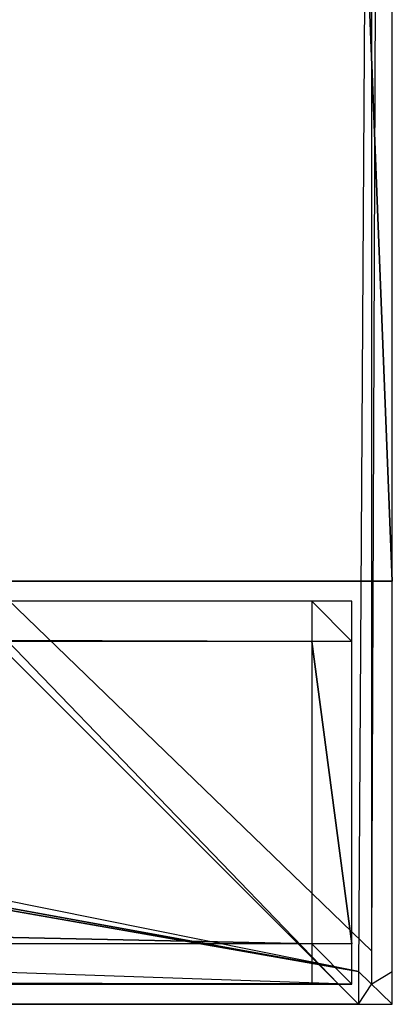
# Model space of a CAD drawing. Extents: x 0 to 1.4, y -0.5 to 0.
# Tile 32 of 39: x 1.3815 to 1.4, y -0.5 to -0.4511. Entities that reach past the tile are written whole.
import ezdxf

# ---------------------------------------------------------------- set-up
doc = ezdxf.new("R2010")
doc.units = 0
for name, color, linetype in [('L16_KORPUS_LEGATO_SE_X_190__Y_4', 7, 'CONTINUOUS'), ('L27_PLATTE_LEGATO_N_B13300__0__', 7, 'CONTINUOUS'), ('L28_FRONT_LEGATO_S2S2_X_3400__Y', 7, 'CONTINUOUS'), ('L6_FRONT_LEGATO_S2S2_X_1400__Y_', 7, 'CONTINUOUS')]:
    doc.layers.add(name, color=color, linetype=linetype)

msp = doc.modelspace()

# ---------------------------------------------------------------- linework, layer by layer
at = {"layer": 'L16_KORPUS_LEGATO_SE_X_190__Y_4', "color": 8}
for points, invisible_edges in [([(1.4, -0.479, 0.51), (1.381, 0, 0.51), (1.381, -0.479, 0.51), (1.4, -0.479, 0.51)], 13), ([(1.381, 0, 0.51), (1.4, -0.479, 0.51), (1.4, 0, 0.51), (1.381, 0, 0.51)], 14), ([(1.381, 0), (1.4, -0.479), (1.381, -0.479), (1.381, 0)], 13), ([(1.4, -0.479), (1.381, 0), (1.4, 0), (1.4, -0.479)], 14), ([(1.4, 0), (1.4, -0.479, 0.51), (1.4, -0.479), (1.4, 0)], 13), ([(1.4, -0.479, 0.51), (1.4, 0), (1.4, 0, 0.51), (1.4, -0.479, 0.51)], 14), ([(1.4, -0.479, 0.51), (1.381, -0.479), (1.4, -0.479), (1.4, -0.479, 0.51)], 13), ([(1.381, -0.479), (1.4, -0.479, 0.51), (1.381, -0.479, 0.51), (1.381, -0.479)], 14)]:
    msp.add_3dface(points, dxfattribs=dict(at, invisible_edges=invisible_edges))
at = {"layer": 'L27_PLATTE_LEGATO_N_B13300__0__', "color": 8}
for points, invisible_edges in [([(0.440764, -0.23853, 0.55), (1.398322, -0.498375, 0.55), (0.442538, -0.220523, 0.55), (0.440764, -0.23853, 0.55)], 15), ([(0.442538, -0.220523, 0.55), (1.398322, -0.498375, 0.55), (1.398322, -0.220523, 0.55), (0.442538, -0.220523, 0.55)], 15), ([(1.351959, -0.450334, 0.513069), (1.398987, -0.220523, 0.542564), (1.398987, -0.497362, 0.542564), (1.351959, -0.450334, 0.513069)], 14), ([(1.398322, -0.498375, 0.55), (1.4, -0.220523, 0.55), (1.398322, -0.220523, 0.55), (1.398322, -0.498375, 0.55)], 13), ([(1.4, -0.220523, 0.55), (1.398322, -0.498375, 0.55), (1.4, -0.498375, 0.55), (1.4, -0.220523, 0.55)], 14), ([(1.4, -0.220523, 0.5432), (1.398987, -0.497362, 0.542564), (1.398987, -0.220523, 0.542564), (1.4, -0.220523, 0.5432)], 13), ([(1.398987, -0.497362, 0.542564), (1.4, -0.220523, 0.5432), (1.4, -0.498375, 0.5432), (1.398987, -0.497362, 0.542564)], 14), ([(1.4, -0.220523, 0.548361), (1.4, -0.498375, 0.55), (1.4, -0.498375, 0.548361), (1.4, -0.220523, 0.548361)], 13), ([(1.4, -0.498375, 0.55), (1.4, -0.220523, 0.548361), (1.4, -0.220523, 0.55), (1.4, -0.498375, 0.55)], 14), ([(1.4, -0.220523, 0.5432), (1.4, -0.498375, 0.544378), (1.4, -0.498375, 0.5432), (1.4, -0.220523, 0.5432)], 13), ([(1.4, -0.498375, 0.544378), (1.4, -0.220523, 0.5432), (1.4, -0.220523, 0.544378), (1.4, -0.498375, 0.544378)], 14), ([(1.4, -0.220523, 0.544378), (1.4, -0.498375, 0.548361), (1.4, -0.498375, 0.544378), (1.4, -0.220523, 0.544378)], 13), ([(1.4, -0.498375, 0.548361), (1.4, -0.220523, 0.544378), (1.4, -0.220523, 0.548361), (1.4, -0.498375, 0.548361)], 14), ([(0.435512, -0.255846, 0.55), (1.398322, -0.498375, 0.55), (0.440764, -0.23853, 0.55), (0.435512, -0.255846, 0.55)], 15), ([(0.426982, -0.271804, 0.55), (1.398322, -0.498375, 0.55), (0.435512, -0.255846, 0.55), (0.426982, -0.271804, 0.55)], 15), ([(0.415503, -0.285792, 0.55), (1.398322, -0.498375, 0.55), (0.426982, -0.271804, 0.55), (0.415503, -0.285792, 0.55)], 15), ([(0.401515, -0.297271, 0.55), (1.398322, -0.498375, 0.55), (0.415503, -0.285792, 0.55), (0.401515, -0.297271, 0.55)], 15), ([(0.385557, -0.305801, 0.55), (1.398322, -0.498375, 0.55), (0.401515, -0.297271, 0.55), (0.385557, -0.305801, 0.55)], 13), ([(0.368241, -0.311054, 0.55), (1.398322, -0.498375, 0.55), (0.385557, -0.305801, 0.55), (0.368241, -0.311054, 0.55)], 10), ([(0.332226, -0.311054, 0.55), (0.00192, -0.498375, 0.55), (1.398322, -0.498375, 0.55), (0.332226, -0.311054, 0.55)], 10), ([(0.332226, -0.311054, 0.55), (1.398322, -0.498375, 0.55), (0.350233, -0.312827, 0.55), (0.332226, -0.311054, 0.55)], 10), ([(0.350233, -0.312827, 0.55), (1.398322, -0.498375, 0.55), (0.368241, -0.311054, 0.55), (0.350233, -0.312827, 0.55)], 13), ([(1.398987, -0.497362, 0.542564), (1.351959, -0.451959, 0.513069), (1.351959, -0.450334, 0.513069), (1.398987, -0.497362, 0.542564)], 13), ([(0.049961, -0.451959, 0.513069), (1.397308, -0.498987, 0.542564), (0.002934, -0.498987, 0.542564), (0.049961, -0.451959, 0.513069)], 13), ([(1.397308, -0.498987, 0.542564), (0.049961, -0.451959, 0.513069), (1.350281, -0.451959, 0.513069), (1.397308, -0.498987, 0.542564)], 14), ([(1.351959, -0.451959, 0.513069), (1.397308, -0.498987, 0.542564), (1.350281, -0.451959, 0.513069), (1.351959, -0.451959, 0.513069)], 13), ([(1.397308, -0.498987, 0.542564), (1.351959, -0.451959, 0.513069), (1.398987, -0.498987, 0.542564), (1.397308, -0.498987, 0.542564)], 14), ([(1.351959, -0.451959, 0.513069), (1.398987, -0.497362, 0.542564), (1.398987, -0.498987, 0.542564), (1.351959, -0.451959, 0.513069)], 14), ([(1.4, -0.498375, 0.5432), (1.398987, -0.498987, 0.542564), (1.398987, -0.497362, 0.542564), (1.4, -0.498375, 0.5432)], 13), ([(1.398322, -0.5, 0.55), (0.00192, -0.498375, 0.55), (0.00192, -0.5, 0.55), (1.398322, -0.5, 0.55)], 13), ([(0.00192, -0.498375, 0.55), (1.398322, -0.5, 0.55), (1.398322, -0.498375, 0.55), (0.00192, -0.498375, 0.55)], 14), ([(1.4, -0.5, 0.55), (1.398322, -0.498375, 0.55), (1.398322, -0.5, 0.55), (1.4, -0.5, 0.55)], 13), ([(1.398322, -0.498375, 0.55), (1.4, -0.5, 0.55), (1.4, -0.498375, 0.55), (1.398322, -0.498375, 0.55)], 14), ([(1.398987, -0.498987, 0.542564), (1.4, -0.498375, 0.5432), (1.4, -0.5, 0.5432), (1.398987, -0.498987, 0.542564)], 14), ([(1.4, -0.498375, 0.548361), (1.4, -0.5, 0.55), (1.4, -0.5, 0.548361), (1.4, -0.498375, 0.548361)], 13), ([(1.4, -0.5, 0.55), (1.4, -0.498375, 0.548361), (1.4, -0.498375, 0.55), (1.4, -0.5, 0.55)], 14), ([(1.4, -0.498375, 0.544378), (1.4, -0.5, 0.548361), (1.4, -0.5, 0.544378), (1.4, -0.498375, 0.544378)], 13), ([(1.4, -0.5, 0.548361), (1.4, -0.498375, 0.544378), (1.4, -0.498375, 0.548361), (1.4, -0.5, 0.548361)], 14), ([(1.4, -0.498375, 0.5432), (1.4, -0.5, 0.544378), (1.4, -0.5, 0.5432), (1.4, -0.498375, 0.5432)], 13), ([(1.4, -0.5, 0.544378), (1.4, -0.498375, 0.5432), (1.4, -0.498375, 0.544378), (1.4, -0.5, 0.544378)], 14), ([(0.002934, -0.498987, 0.542564), (1.398322, -0.5, 0.5432), (0.00192, -0.5, 0.5432), (0.002934, -0.498987, 0.542564)], 13), ([(1.398322, -0.5, 0.5432), (0.002934, -0.498987, 0.542564), (1.397308, -0.498987, 0.542564), (1.398322, -0.5, 0.5432)], 14), ([(1.398987, -0.498987, 0.542564), (1.398322, -0.5, 0.5432), (1.397308, -0.498987, 0.542564), (1.398987, -0.498987, 0.542564)], 13), ([(1.398322, -0.5, 0.5432), (1.398987, -0.498987, 0.542564), (1.4, -0.5, 0.5432), (1.398322, -0.5, 0.5432)], 14), ([(1.398322, -0.5, 0.548361), (0.00192, -0.5, 0.544378), (1.398322, -0.5, 0.544378), (1.398322, -0.5, 0.548361)], 13), ([(0.00192, -0.5, 0.544378), (1.398322, -0.5, 0.548361), (0.00192, -0.5, 0.548361), (0.00192, -0.5, 0.544378)], 14), ([(1.398322, -0.5, 0.55), (0.00192, -0.5, 0.548361), (1.398322, -0.5, 0.548361), (1.398322, -0.5, 0.55)], 13), ([(0.00192, -0.5, 0.548361), (1.398322, -0.5, 0.55), (0.00192, -0.5, 0.55), (0.00192, -0.5, 0.548361)], 14), ([(1.398322, -0.5, 0.544378), (0.00192, -0.5, 0.5432), (1.398322, -0.5, 0.5432), (1.398322, -0.5, 0.544378)], 13), ([(0.00192, -0.5, 0.5432), (1.398322, -0.5, 0.544378), (0.00192, -0.5, 0.544378), (0.00192, -0.5, 0.5432)], 14), ([(1.4, -0.5, 0.548361), (1.398322, -0.5, 0.544378), (1.4, -0.5, 0.544378), (1.4, -0.5, 0.548361)], 13), ([(1.398322, -0.5, 0.544378), (1.4, -0.5, 0.548361), (1.398322, -0.5, 0.548361), (1.398322, -0.5, 0.544378)], 14), ([(1.4, -0.5, 0.544378), (1.398322, -0.5, 0.5432), (1.4, -0.5, 0.5432), (1.4, -0.5, 0.544378)], 13), ([(1.398322, -0.5, 0.5432), (1.4, -0.5, 0.544378), (1.398322, -0.5, 0.544378), (1.398322, -0.5, 0.5432)], 14), ([(1.4, -0.5, 0.55), (1.398322, -0.5, 0.548361), (1.4, -0.5, 0.548361), (1.4, -0.5, 0.55)], 13), ([(1.398322, -0.5, 0.548361), (1.4, -0.5, 0.55), (1.398322, -0.5, 0.55), (1.398322, -0.5, 0.548361)], 14)]:
    msp.add_3dface(points, dxfattribs=dict(at, invisible_edges=invisible_edges))
at = {"layer": 'L28_FRONT_LEGATO_S2S2_X_3400__Y', "color": 8}
for points, invisible_edges in [([(1.396, -0.482, 0.34), (0.704, -0.48, 0.34), (0.704, -0.482, 0.34), (1.396, -0.482, 0.34)], 13), ([(0.704, -0.48, 0.34), (1.396, -0.482, 0.34), (1.396, -0.48, 0.34), (0.704, -0.48, 0.34)], 14), ([(0.704, -0.48), (1.396, -0.482), (0.704, -0.482), (0.704, -0.48)], 13), ([(1.396, -0.482), (0.704, -0.48), (1.396, -0.48), (1.396, -0.482)], 14), ([(0.704, -0.48, 0.002), (1.396, -0.48, 0.338), (1.396, -0.48, 0.002), (0.704, -0.48, 0.002)], 13), ([(1.396, -0.48, 0.338), (0.704, -0.48, 0.002), (0.704, -0.48, 0.338), (1.396, -0.48, 0.338)], 14), ([(0.704, -0.48, 0.338), (1.396, -0.48, 0.34), (1.396, -0.48, 0.338), (0.704, -0.48, 0.338)], 13), ([(1.396, -0.48, 0.34), (0.704, -0.48, 0.338), (0.704, -0.48, 0.34), (1.396, -0.48, 0.34)], 14), ([(0.704, -0.48), (1.396, -0.48, 0.002), (1.396, -0.48), (0.704, -0.48)], 13), ([(1.396, -0.48, 0.002), (0.704, -0.48), (0.704, -0.48, 0.002), (1.396, -0.48, 0.002)], 14), ([(1.398, -0.482, 0.34), (1.396, -0.48, 0.34), (1.396, -0.482, 0.34), (1.398, -0.482, 0.34)], 13), ([(1.396, -0.48, 0.34), (1.398, -0.482, 0.34), (1.398, -0.48, 0.34), (1.396, -0.48, 0.34)], 14), ([(1.396, -0.48), (1.398, -0.482), (1.396, -0.482), (1.396, -0.48)], 13), ([(1.398, -0.482), (1.396, -0.48), (1.398, -0.48), (1.398, -0.482)], 14), ([(1.396, -0.48, 0.002), (1.398, -0.48, 0.338), (1.398, -0.48, 0.002), (1.396, -0.48, 0.002)], 13), ([(1.398, -0.48, 0.338), (1.396, -0.48, 0.002), (1.396, -0.48, 0.338), (1.398, -0.48, 0.338)], 14), ([(1.396, -0.48), (1.398, -0.48, 0.002), (1.398, -0.48), (1.396, -0.48)], 13), ([(1.398, -0.48, 0.002), (1.396, -0.48), (1.396, -0.48, 0.002), (1.398, -0.48, 0.002)], 14), ([(1.396, -0.48, 0.338), (1.398, -0.48, 0.34), (1.398, -0.48, 0.338), (1.396, -0.48, 0.338)], 13), ([(1.398, -0.48, 0.34), (1.396, -0.48, 0.338), (1.396, -0.48, 0.34), (1.398, -0.48, 0.34)], 14), ([(1.398, -0.48, 0.338), (1.398, -0.482, 0.34), (1.398, -0.482, 0.338), (1.398, -0.48, 0.338)], 13), ([(1.398, -0.482, 0.34), (1.398, -0.48, 0.338), (1.398, -0.48, 0.34), (1.398, -0.482, 0.34)], 14), ([(1.398, -0.48, 0.002), (1.398, -0.482, 0.338), (1.398, -0.482, 0.002), (1.398, -0.48, 0.002)], 13), ([(1.398, -0.482, 0.338), (1.398, -0.48, 0.002), (1.398, -0.48, 0.338), (1.398, -0.482, 0.338)], 14), ([(1.398, -0.48), (1.398, -0.482, 0.002), (1.398, -0.482), (1.398, -0.48)], 13), ([(1.398, -0.482, 0.002), (1.398, -0.48), (1.398, -0.48, 0.002), (1.398, -0.482, 0.002)], 14), ([(0.704, -0.482), (1.396, -0.497), (0.704, -0.497), (0.704, -0.482)], 13), ([(1.396, -0.497), (0.704, -0.482), (1.396, -0.482), (1.396, -0.497)], 14), ([(1.396, -0.497, 0.34), (0.704, -0.482, 0.34), (0.704, -0.497, 0.34), (1.396, -0.497, 0.34)], 13), ([(0.704, -0.482, 0.34), (1.396, -0.497, 0.34), (1.396, -0.482, 0.34), (0.704, -0.482, 0.34)], 14), ([(1.396, -0.482), (1.398, -0.497), (1.396, -0.497), (1.396, -0.482)], 13), ([(1.398, -0.497), (1.396, -0.482), (1.398, -0.482), (1.398, -0.497)], 14), ([(1.398, -0.497, 0.34), (1.396, -0.482, 0.34), (1.396, -0.497, 0.34), (1.398, -0.497, 0.34)], 13), ([(1.396, -0.482, 0.34), (1.398, -0.497, 0.34), (1.398, -0.482, 0.34), (1.396, -0.482, 0.34)], 14), ([(1.398, -0.482, 0.002), (1.398, -0.497, 0.338), (1.398, -0.497, 0.002), (1.398, -0.482, 0.002)], 13), ([(1.398, -0.497, 0.338), (1.398, -0.482, 0.002), (1.398, -0.482, 0.338), (1.398, -0.497, 0.338)], 14), ([(1.398, -0.482), (1.398, -0.497, 0.002), (1.398, -0.497), (1.398, -0.482)], 13), ([(1.398, -0.497, 0.002), (1.398, -0.482), (1.398, -0.482, 0.002), (1.398, -0.497, 0.002)], 14), ([(1.398, -0.482, 0.338), (1.398, -0.497, 0.34), (1.398, -0.497, 0.338), (1.398, -0.482, 0.338)], 13), ([(1.398, -0.497, 0.34), (1.398, -0.482, 0.338), (1.398, -0.482, 0.34), (1.398, -0.497, 0.34)], 14), ([(0.704, -0.497), (1.396, -0.499), (0.704, -0.499), (0.704, -0.497)], 13), ([(1.396, -0.499), (0.704, -0.497), (1.396, -0.497), (1.396, -0.499)], 14), ([(1.396, -0.499, 0.34), (0.704, -0.497, 0.34), (0.704, -0.499, 0.34), (1.396, -0.499, 0.34)], 13), ([(0.704, -0.497, 0.34), (1.396, -0.499, 0.34), (1.396, -0.497, 0.34), (0.704, -0.497, 0.34)], 14), ([(1.398, -0.499, 0.34), (1.396, -0.497, 0.34), (1.396, -0.499, 0.34), (1.398, -0.499, 0.34)], 13), ([(1.396, -0.497, 0.34), (1.398, -0.499, 0.34), (1.398, -0.497, 0.34), (1.396, -0.497, 0.34)], 14), ([(1.396, -0.497), (1.398, -0.499), (1.396, -0.499), (1.396, -0.497)], 13), ([(1.398, -0.499), (1.396, -0.497), (1.398, -0.497), (1.398, -0.499)], 14), ([(1.398, -0.497, 0.002), (1.398, -0.499, 0.338), (1.398, -0.499, 0.002), (1.398, -0.497, 0.002)], 13), ([(1.398, -0.499, 0.338), (1.398, -0.497, 0.002), (1.398, -0.497, 0.338), (1.398, -0.499, 0.338)], 14), ([(1.398, -0.497, 0.338), (1.398, -0.499, 0.34), (1.398, -0.499, 0.338), (1.398, -0.497, 0.338)], 13), ([(1.398, -0.499, 0.34), (1.398, -0.497, 0.338), (1.398, -0.497, 0.34), (1.398, -0.499, 0.34)], 14), ([(1.398, -0.497), (1.398, -0.499, 0.002), (1.398, -0.499), (1.398, -0.497)], 13), ([(1.398, -0.499, 0.002), (1.398, -0.497), (1.398, -0.497, 0.002), (1.398, -0.499, 0.002)], 14), ([(1.396, -0.499, 0.338), (0.704, -0.499, 0.002), (1.396, -0.499, 0.002), (1.396, -0.499, 0.338)], 13), ([(0.704, -0.499, 0.002), (1.396, -0.499, 0.338), (0.704, -0.499, 0.338), (0.704, -0.499, 0.002)], 14), ([(1.396, -0.499, 0.002), (0.704, -0.499), (1.396, -0.499), (1.396, -0.499, 0.002)], 13), ([(0.704, -0.499), (1.396, -0.499, 0.002), (0.704, -0.499, 0.002), (0.704, -0.499)], 14), ([(1.396, -0.499, 0.34), (0.704, -0.499, 0.338), (1.396, -0.499, 0.338), (1.396, -0.499, 0.34)], 13), ([(0.704, -0.499, 0.338), (1.396, -0.499, 0.34), (0.704, -0.499, 0.34), (0.704, -0.499, 0.338)], 14), ([(1.398, -0.499, 0.338), (1.396, -0.499, 0.002), (1.398, -0.499, 0.002), (1.398, -0.499, 0.338)], 13), ([(1.396, -0.499, 0.002), (1.398, -0.499, 0.338), (1.396, -0.499, 0.338), (1.396, -0.499, 0.002)], 14), ([(1.398, -0.499, 0.002), (1.396, -0.499), (1.398, -0.499), (1.398, -0.499, 0.002)], 13), ([(1.396, -0.499), (1.398, -0.499, 0.002), (1.396, -0.499, 0.002), (1.396, -0.499)], 14), ([(1.398, -0.499, 0.34), (1.396, -0.499, 0.338), (1.398, -0.499, 0.338), (1.398, -0.499, 0.34)], 13), ([(1.396, -0.499, 0.338), (1.398, -0.499, 0.34), (1.396, -0.499, 0.34), (1.396, -0.499, 0.338)], 14)]:
    msp.add_3dface(points, dxfattribs=dict(at, invisible_edges=invisible_edges))
at = {"layer": 'L6_FRONT_LEGATO_S2S2_X_1400__Y_', "color": 8}
for points, invisible_edges in [([(1.396, -0.482, 0.51), (0.704, -0.48, 0.51), (0.704, -0.482, 0.51), (1.396, -0.482, 0.51)], 13), ([(0.704, -0.48, 0.51), (1.396, -0.482, 0.51), (1.396, -0.48, 0.51), (0.704, -0.48, 0.51)], 14), ([(0.704, -0.48, 0.37), (1.396, -0.482, 0.37), (0.704, -0.482, 0.37), (0.704, -0.48, 0.37)], 13), ([(1.396, -0.482, 0.37), (0.704, -0.48, 0.37), (1.396, -0.48, 0.37), (1.396, -0.482, 0.37)], 14), ([(0.704, -0.48, 0.372), (1.396, -0.48, 0.508), (1.396, -0.48, 0.372), (0.704, -0.48, 0.372)], 13), ([(1.396, -0.48, 0.508), (0.704, -0.48, 0.372), (0.704, -0.48, 0.508), (1.396, -0.48, 0.508)], 14), ([(0.704, -0.48, 0.508), (1.396, -0.48, 0.51), (1.396, -0.48, 0.508), (0.704, -0.48, 0.508)], 13), ([(1.396, -0.48, 0.51), (0.704, -0.48, 0.508), (0.704, -0.48, 0.51), (1.396, -0.48, 0.51)], 14), ([(0.704, -0.48, 0.37), (1.396, -0.48, 0.372), (1.396, -0.48, 0.37), (0.704, -0.48, 0.37)], 13), ([(1.396, -0.48, 0.372), (0.704, -0.48, 0.37), (0.704, -0.48, 0.372), (1.396, -0.48, 0.372)], 14), ([(1.398, -0.482, 0.51), (1.396, -0.48, 0.51), (1.396, -0.482, 0.51), (1.398, -0.482, 0.51)], 13), ([(1.396, -0.48, 0.51), (1.398, -0.482, 0.51), (1.398, -0.48, 0.51), (1.396, -0.48, 0.51)], 14), ([(1.396, -0.48, 0.37), (1.398, -0.482, 0.37), (1.396, -0.482, 0.37), (1.396, -0.48, 0.37)], 13), ([(1.398, -0.482, 0.37), (1.396, -0.48, 0.37), (1.398, -0.48, 0.37), (1.398, -0.482, 0.37)], 14), ([(1.396, -0.48, 0.372), (1.398, -0.48, 0.508), (1.398, -0.48, 0.372), (1.396, -0.48, 0.372)], 13), ([(1.398, -0.48, 0.508), (1.396, -0.48, 0.372), (1.396, -0.48, 0.508), (1.398, -0.48, 0.508)], 14), ([(1.396, -0.48, 0.37), (1.398, -0.48, 0.372), (1.398, -0.48, 0.37), (1.396, -0.48, 0.37)], 13), ([(1.398, -0.48, 0.372), (1.396, -0.48, 0.37), (1.396, -0.48, 0.372), (1.398, -0.48, 0.372)], 14), ([(1.396, -0.48, 0.508), (1.398, -0.48, 0.51), (1.398, -0.48, 0.508), (1.396, -0.48, 0.508)], 13), ([(1.398, -0.48, 0.51), (1.396, -0.48, 0.508), (1.396, -0.48, 0.51), (1.398, -0.48, 0.51)], 14), ([(1.398, -0.48, 0.508), (1.398, -0.482, 0.51), (1.398, -0.482, 0.508), (1.398, -0.48, 0.508)], 13), ([(1.398, -0.482, 0.51), (1.398, -0.48, 0.508), (1.398, -0.48, 0.51), (1.398, -0.482, 0.51)], 14), ([(1.398, -0.48, 0.372), (1.398, -0.482, 0.508), (1.398, -0.482, 0.372), (1.398, -0.48, 0.372)], 13), ([(1.398, -0.482, 0.508), (1.398, -0.48, 0.372), (1.398, -0.48, 0.508), (1.398, -0.482, 0.508)], 14), ([(1.398, -0.48, 0.37), (1.398, -0.482, 0.372), (1.398, -0.482, 0.37), (1.398, -0.48, 0.37)], 13), ([(1.398, -0.482, 0.372), (1.398, -0.48, 0.37), (1.398, -0.48, 0.372), (1.398, -0.482, 0.372)], 14), ([(0.704, -0.482, 0.37), (1.396, -0.497, 0.37), (0.704, -0.497, 0.37), (0.704, -0.482, 0.37)], 13), ([(1.396, -0.497, 0.37), (0.704, -0.482, 0.37), (1.396, -0.482, 0.37), (1.396, -0.497, 0.37)], 14), ([(1.396, -0.497, 0.51), (0.704, -0.482, 0.51), (0.704, -0.497, 0.51), (1.396, -0.497, 0.51)], 13), ([(0.704, -0.482, 0.51), (1.396, -0.497, 0.51), (1.396, -0.482, 0.51), (0.704, -0.482, 0.51)], 14), ([(1.396, -0.482, 0.37), (1.398, -0.497, 0.37), (1.396, -0.497, 0.37), (1.396, -0.482, 0.37)], 13), ([(1.398, -0.497, 0.37), (1.396, -0.482, 0.37), (1.398, -0.482, 0.37), (1.398, -0.497, 0.37)], 14), ([(1.398, -0.497, 0.51), (1.396, -0.482, 0.51), (1.396, -0.497, 0.51), (1.398, -0.497, 0.51)], 13), ([(1.396, -0.482, 0.51), (1.398, -0.497, 0.51), (1.398, -0.482, 0.51), (1.396, -0.482, 0.51)], 14), ([(1.398, -0.482, 0.372), (1.398, -0.497, 0.508), (1.398, -0.497, 0.372), (1.398, -0.482, 0.372)], 13), ([(1.398, -0.497, 0.508), (1.398, -0.482, 0.372), (1.398, -0.482, 0.508), (1.398, -0.497, 0.508)], 14), ([(1.398, -0.482, 0.37), (1.398, -0.497, 0.372), (1.398, -0.497, 0.37), (1.398, -0.482, 0.37)], 13), ([(1.398, -0.497, 0.372), (1.398, -0.482, 0.37), (1.398, -0.482, 0.372), (1.398, -0.497, 0.372)], 14), ([(1.398, -0.482, 0.508), (1.398, -0.497, 0.51), (1.398, -0.497, 0.508), (1.398, -0.482, 0.508)], 13), ([(1.398, -0.497, 0.51), (1.398, -0.482, 0.508), (1.398, -0.482, 0.51), (1.398, -0.497, 0.51)], 14), ([(0.704, -0.497, 0.37), (1.396, -0.499, 0.37), (0.704, -0.499, 0.37), (0.704, -0.497, 0.37)], 13), ([(1.396, -0.499, 0.37), (0.704, -0.497, 0.37), (1.396, -0.497, 0.37), (1.396, -0.499, 0.37)], 14), ([(1.396, -0.499, 0.51), (0.704, -0.497, 0.51), (0.704, -0.499, 0.51), (1.396, -0.499, 0.51)], 13), ([(0.704, -0.497, 0.51), (1.396, -0.499, 0.51), (1.396, -0.497, 0.51), (0.704, -0.497, 0.51)], 14), ([(1.398, -0.499, 0.51), (1.396, -0.497, 0.51), (1.396, -0.499, 0.51), (1.398, -0.499, 0.51)], 13), ([(1.396, -0.497, 0.51), (1.398, -0.499, 0.51), (1.398, -0.497, 0.51), (1.396, -0.497, 0.51)], 14), ([(1.396, -0.497, 0.37), (1.398, -0.499, 0.37), (1.396, -0.499, 0.37), (1.396, -0.497, 0.37)], 13), ([(1.398, -0.499, 0.37), (1.396, -0.497, 0.37), (1.398, -0.497, 0.37), (1.398, -0.499, 0.37)], 14), ([(1.398, -0.497, 0.372), (1.398, -0.499, 0.508), (1.398, -0.499, 0.372), (1.398, -0.497, 0.372)], 13), ([(1.398, -0.499, 0.508), (1.398, -0.497, 0.372), (1.398, -0.497, 0.508), (1.398, -0.499, 0.508)], 14), ([(1.398, -0.497, 0.508), (1.398, -0.499, 0.51), (1.398, -0.499, 0.508), (1.398, -0.497, 0.508)], 13), ([(1.398, -0.499, 0.51), (1.398, -0.497, 0.508), (1.398, -0.497, 0.51), (1.398, -0.499, 0.51)], 14), ([(1.398, -0.497, 0.37), (1.398, -0.499, 0.372), (1.398, -0.499, 0.37), (1.398, -0.497, 0.37)], 13), ([(1.398, -0.499, 0.372), (1.398, -0.497, 0.37), (1.398, -0.497, 0.372), (1.398, -0.499, 0.372)], 14), ([(1.396, -0.499, 0.508), (0.704, -0.499, 0.372), (1.396, -0.499, 0.372), (1.396, -0.499, 0.508)], 13), ([(0.704, -0.499, 0.372), (1.396, -0.499, 0.508), (0.704, -0.499, 0.508), (0.704, -0.499, 0.372)], 14), ([(1.396, -0.499, 0.372), (0.704, -0.499, 0.37), (1.396, -0.499, 0.37), (1.396, -0.499, 0.372)], 13), ([(0.704, -0.499, 0.37), (1.396, -0.499, 0.372), (0.704, -0.499, 0.372), (0.704, -0.499, 0.37)], 14), ([(1.396, -0.499, 0.51), (0.704, -0.499, 0.508), (1.396, -0.499, 0.508), (1.396, -0.499, 0.51)], 13), ([(0.704, -0.499, 0.508), (1.396, -0.499, 0.51), (0.704, -0.499, 0.51), (0.704, -0.499, 0.508)], 14), ([(1.398, -0.499, 0.508), (1.396, -0.499, 0.372), (1.398, -0.499, 0.372), (1.398, -0.499, 0.508)], 13), ([(1.396, -0.499, 0.372), (1.398, -0.499, 0.508), (1.396, -0.499, 0.508), (1.396, -0.499, 0.372)], 14), ([(1.398, -0.499, 0.372), (1.396, -0.499, 0.37), (1.398, -0.499, 0.37), (1.398, -0.499, 0.372)], 13), ([(1.396, -0.499, 0.37), (1.398, -0.499, 0.372), (1.396, -0.499, 0.372), (1.396, -0.499, 0.37)], 14), ([(1.398, -0.499, 0.51), (1.396, -0.499, 0.508), (1.398, -0.499, 0.508), (1.398, -0.499, 0.51)], 13), ([(1.396, -0.499, 0.508), (1.398, -0.499, 0.51), (1.396, -0.499, 0.51), (1.396, -0.499, 0.508)], 14)]:
    msp.add_3dface(points, dxfattribs=dict(at, invisible_edges=invisible_edges))

doc.saveas('drawing.dxf')
